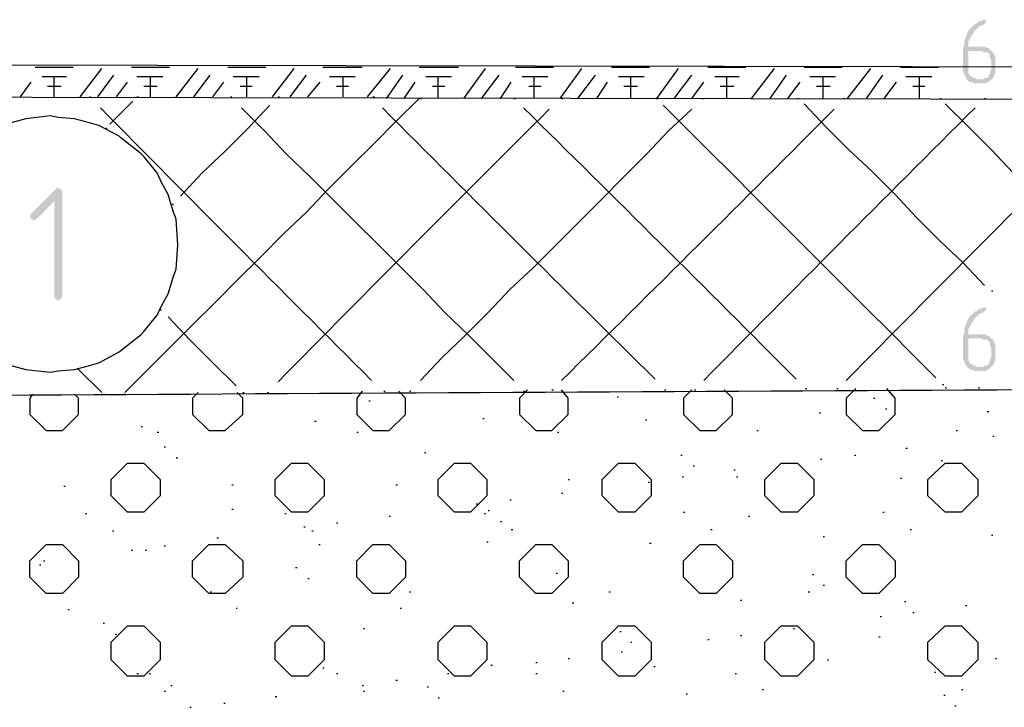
# Model space of a CAD drawing. Header units: millimetres. Extents: x -93479 to 1057970, y -66333 to 172656.
# Tile 53 of 256: x 153445 to 156520, y 50058 to 52205. Entities that reach past the tile are written whole.
import ezdxf

# ---------------------------------------------------------------- set-up
doc = ezdxf.new("R2010")
doc.units = ezdxf.units.MM
doc.layers.add('PDF _Геометрия', color=7, linetype='Continuous')
doc.layers.add('PDF _Сплошная заливка', color=7, linetype='Continuous')

# ---------------------------------------------------------------- blocks, each defined once
blk = doc.blocks.new('геология 1')
at = {"layer": 'PDF _Сплошная заливка', "transparency": 33554559}
for points in [[(12.2251, -9.4803), (12.2234, -9.4803), (12.2217, -9.482), (12.2184, -9.482), (12.2167, -9.4836), (12.2151, -9.4853), (12.2134, -9.4853), (12.2117, -9.487), (12.2101, -9.4886), (12.2084, -9.4903), (12.2067, -9.492), (12.2051, -9.4936), (12.2051, -9.4953), (12.2034, -9.497), (12.2034, -9.4986), (12.2017, -9.502), (12.2017, -9.5036), (12.2001, -9.5053), (12.2001, -9.512), (12.1984, -9.5153), (12.1984, -9.5436), (12.2001, -9.547), (12.2001, -9.5486), (12.2017, -9.5503), (12.2017, -9.552), (12.2034, -9.5536), (12.2151, -9.5536), (12.2134, -9.552), (12.2117, -9.552), (12.2101, -9.5503), (12.2084, -9.5503), (12.2067, -9.5486), (12.2051, -9.5453), (12.2051, -9.5186), (12.2334, -9.5186), (12.2317, -9.517), (12.2301, -9.5153), (12.2284, -9.5153), (12.2251, -9.5136), (12.2051, -9.5136), (12.2051, -9.507), (12.2067, -9.5053), (12.2067, -9.5036), (12.2084, -9.502), (12.2084, -9.5003), (12.2101, -9.4986), (12.2117, -9.497), (12.2117, -9.4953), (12.2134, -9.4936), (12.2151, -9.492), (12.2167, -9.4903), (12.2184, -9.4886), (12.2217, -9.487), (12.2234, -9.487), (12.2251, -9.4853), (12.2267, -9.4836), (12.2267, -9.4803)], [(12.2334, -9.5186), (12.2217, -9.5186), (12.2234, -9.5203), (12.2284, -9.5203), (12.2301, -9.522), (12.2317, -9.5236), (12.2317, -9.5286), (12.2334, -9.5303), (12.2334, -9.542), (12.2317, -9.5436), (12.2317, -9.547), (12.2301, -9.5486), (12.2301, -9.5503), (12.2284, -9.552), (12.2251, -9.552), (12.2234, -9.5536), (12.2034, -9.5536), (12.2051, -9.5553), (12.2067, -9.557), (12.2101, -9.557), (12.2117, -9.5586), (12.2267, -9.5586), (12.2284, -9.557), (12.2301, -9.557), (12.2317, -9.5553), (12.2334, -9.5536), (12.2351, -9.552), (12.2367, -9.5503), (12.2367, -9.5486), (12.2384, -9.547), (12.2384, -9.5253), (12.2367, -9.5236), (12.2367, -9.522), (12.2351, -9.5203)], [(11.0851, -9.687), (11.0834, -9.6886), (11.0534, -9.7186), (11.0517, -9.722), (11.0534, -9.7253), (11.0567, -9.727), (11.0601, -9.7253), (11.0817, -9.7036), (11.0917, -9.692), (11.0901, -9.6886)], [(11.0917, -9.692), (11.0817, -9.7036), (11.0817, -9.8203), (11.0834, -9.8236), (11.0867, -9.8253), (11.0901, -9.8236), (11.0917, -9.8203)], [(12.2251, -9.8336), (12.2234, -9.8336), (12.2217, -9.8353), (12.2184, -9.8353), (12.2167, -9.837), (12.2151, -9.8386), (12.2134, -9.8386), (12.2117, -9.8403), (12.2101, -9.842), (12.2084, -9.8436), (12.2067, -9.8453), (12.2051, -9.847), (12.2051, -9.8486), (12.2034, -9.8503), (12.2034, -9.852), (12.2017, -9.8553), (12.2017, -9.857), (12.2001, -9.8586), (12.2001, -9.8653), (12.1984, -9.8686), (12.1984, -9.897), (12.2001, -9.9003), (12.2001, -9.902), (12.2017, -9.9036), (12.2017, -9.9053), (12.2034, -9.907), (12.2151, -9.907), (12.2134, -9.9053), (12.2117, -9.9053), (12.2101, -9.9036), (12.2084, -9.9036), (12.2067, -9.902), (12.2051, -9.8986), (12.2051, -9.872), (12.2334, -9.872), (12.2317, -9.8703), (12.2301, -9.8686), (12.2284, -9.8686), (12.2251, -9.867), (12.2051, -9.867), (12.2051, -9.8603), (12.2067, -9.8586), (12.2067, -9.857), (12.2084, -9.8553), (12.2084, -9.8536), (12.2101, -9.852), (12.2117, -9.8503), (12.2117, -9.8486), (12.2134, -9.847), (12.2151, -9.8453), (12.2167, -9.8436), (12.2184, -9.842), (12.2217, -9.8403), (12.2234, -9.8403), (12.2251, -9.8386), (12.2267, -9.837), (12.2267, -9.8336)], [(12.2334, -9.872), (12.2217, -9.872), (12.2234, -9.8736), (12.2284, -9.8736), (12.2301, -9.8753), (12.2317, -9.877), (12.2317, -9.882), (12.2334, -9.8836), (12.2334, -9.8953), (12.2317, -9.897), (12.2317, -9.9003), (12.2301, -9.902), (12.2301, -9.9036), (12.2284, -9.9053), (12.2251, -9.9053), (12.2234, -9.907), (12.2034, -9.907), (12.2051, -9.9086), (12.2067, -9.9103), (12.2101, -9.9103), (12.2117, -9.912), (12.2267, -9.912), (12.2284, -9.9103), (12.2301, -9.9103), (12.2317, -9.9086), (12.2334, -9.907), (12.2351, -9.9053), (12.2367, -9.9036), (12.2367, -9.902), (12.2384, -9.9003), (12.2384, -9.8786), (12.2367, -9.877), (12.2367, -9.8753), (12.2351, -9.8736)]]:
    blk.add_hatch(color=7, dxfattribs=at).paths.add_polyline_path(points)
at = {"layer": 'PDF _Геометрия', "color": 7, "lineweight": 25}
for points in [[(1.0584, -10.097), (1.1434, -10.1053), (1.2334, -10.112), (1.3267, -10.117), (1.4234, -10.122), (1.5234, -10.1253), (1.6284, -10.1286), (1.8451, -10.1286, 0.016666), (3.5067, -9.8736), (3.6901, -9.8503), (3.8901, -9.8236), (4.1034, -9.7986), (4.3301, -9.772), (4.5667, -9.7453), (4.8134, -9.7203), (5.0684, -9.697), (5.3301, -9.677, -0.016439), (7.9617, -9.5303), (12.6001, -9.5386), (13.0317, -9.5386)], [(13.0317, -9.932, 0.001031), (7.9617, -9.9636), (8.0801, -9.9636), (8.0817, -9.9636), (8.0801, -9.9636), (8.0734, -10.0036), (8.0684, -10.042)]]:
    blk.add_lwpolyline(points, format="xyb", dxfattribs=at)
for points in [[(11.0584, -9.5386), (11.1051, -9.5386)], [(11.1134, -9.5753), (11.1401, -9.5403)], [(11.1767, -9.5386), (11.2234, -9.5386)], [(11.2317, -9.5753), (11.2584, -9.5403)], [(11.2951, -9.5386), (11.3417, -9.5386)], [(11.3501, -9.5753), (11.3767, -9.5403)], [(11.4117, -9.5386), (11.4601, -9.5386)], [(11.4667, -9.5753), (11.4951, -9.5403)], [(11.5301, -9.5386), (11.5784, -9.5386)], [(11.5851, -9.577), (11.6117, -9.5403)], [(11.6484, -9.5386), (11.6951, -9.5386)], [(11.7034, -9.577), (11.7301, -9.5403)], [(11.7667, -9.5386), (11.8134, -9.5386)], [(11.8484, -9.5403), (11.8217, -9.577), (11.8234, -9.577)], [(11.8851, -9.5386), (11.9317, -9.5386)], [(11.9384, -9.577), (11.9667, -9.5403)], [(12.0034, -9.5386), (12.0501, -9.5386)], [(12.0567, -9.577), (12.0851, -9.5403)], [(12.1217, -9.5386), (12.1684, -9.5386)], [(11.0401, -9.5753), (11.0534, -9.557)], [(11.0667, -9.5503), (11.0967, -9.5503)], [(11.0817, -9.5753), (11.0817, -9.5503)], [(11.1351, -9.5753), (11.1551, -9.5486)], [(11.1584, -9.5753), (11.1717, -9.557)], [(11.1834, -9.5503), (11.2151, -9.5503)], [(11.2001, -9.5753), (11.2001, -9.5503)], [(11.2534, -9.5753), (11.2734, -9.5486)], [(11.2767, -9.5753), (11.2901, -9.557)], [(11.3017, -9.5503), (11.3334, -9.5503)], [(11.3184, -9.5753), (11.3184, -9.5503)], [(11.3717, -9.5753), (11.3917, -9.5486)], [(11.3934, -9.5753), (11.4084, -9.557)], [(11.4201, -9.5503), (11.4517, -9.5503)], [(11.4367, -9.5753), (11.4367, -9.5503)], [(11.4901, -9.577), (11.5101, -9.5486)], [(11.5117, -9.577), (11.5251, -9.557)], [(11.5384, -9.5503), (11.5701, -9.5503)], [(11.5534, -9.577), (11.5534, -9.5503)], [(11.6067, -9.577), (11.6284, -9.5486)], [(11.6301, -9.577), (11.6434, -9.557)], [(11.6567, -9.5503), (11.6884, -9.5503)], [(11.6717, -9.577), (11.6717, -9.5503)], [(11.7251, -9.577), (11.7467, -9.5486)], [(11.7484, -9.577), (11.7617, -9.557)], [(11.7751, -9.5503), (11.8067, -9.5503)], [(11.7901, -9.577), (11.7901, -9.5503)], [(11.8434, -9.577), (11.8651, -9.5486)], [(11.8651, -9.577), (11.8801, -9.557)], [(11.8934, -9.5503), (11.9234, -9.5503)], [(11.9084, -9.577), (11.9084, -9.5503)], [(11.9617, -9.577), (11.9817, -9.5486)], [(11.9834, -9.577), (11.9984, -9.557)], [(12.0101, -9.5503), (12.0417, -9.5503)], [(12.0267, -9.577), (12.0267, -9.5503)], [(12.0801, -9.577), (12.1001, -9.5486)], [(12.1017, -9.577), (12.1167, -9.557)], [(12.1284, -9.5503), (12.1601, -9.5503)], [(12.1451, -9.577), (12.1451, -9.5503)], [(12.6017, -9.5786), (12.6001, -9.5786), (7.9617, -9.5703), (8.0801, -9.5703)], [(11.0734, -9.562), (11.0901, -9.562)], [(11.1917, -9.562), (11.2084, -9.562)], [(11.3101, -9.562), (11.3251, -9.562)], [(11.4284, -9.562), (11.4434, -9.562)], [(11.5467, -9.562), (11.5617, -9.562)], [(11.6651, -9.562), (11.6801, -9.562)], [(11.7817, -9.562), (11.7984, -9.562)], [(11.9001, -9.562), (11.9167, -9.562)], [(12.0184, -9.562), (12.0351, -9.562)], [(12.1367, -9.562), (12.1517, -9.562)], [(11.1251, -9.5753), (11.1267, -9.5753)], [(11.1501, -9.6086), (11.1784, -9.5803)], [(11.1684, -9.9386), (11.1967, -9.9103), (11.2234, -9.8836), (11.2517, -9.8553), (11.2801, -9.827), (11.3067, -9.8003), (11.3351, -9.772), (11.3634, -9.7436), (11.3917, -9.717), (11.4184, -9.6886), (11.4467, -9.6603), (11.4751, -9.632), (11.5017, -9.6053), (11.5301, -9.577)], [(11.1834, -9.5753), (11.1851, -9.5753)], [(11.2984, -9.5753), (11.3001, -9.5753)], [(11.3567, -9.5753), (11.3584, -9.5753)], [(11.4734, -9.5753), (11.4751, -9.5753)], [(11.5317, -9.577), (11.5334, -9.577)], [(11.6467, -9.577), (11.6484, -9.577)], [(11.7051, -9.577), (11.7067, -9.577)], [(11.8784, -9.577), (11.8801, -9.577)], [(11.9951, -9.577), (11.9967, -9.577)], [(12.0517, -9.577), (12.0534, -9.577)], [(12.1701, -9.577), (12.1717, -9.577)], [(12.2251, -9.577), (12.2267, -9.577)], [(11.2367, -9.697), (11.2634, -9.6686), (11.2917, -9.642), (11.3201, -9.6136), (11.3467, -9.5853)], [(11.6467, -9.9236), (11.6184, -9.8953), (11.5901, -9.867), (11.5617, -9.8403), (11.5351, -9.812), (11.5067, -9.7836), (11.4784, -9.7553), (11.4517, -9.7286), (11.4234, -9.7003), (11.3951, -9.672), (11.3667, -9.6453), (11.3401, -9.617), (11.3117, -9.5886)], [(11.5317, -9.9236), (11.5584, -9.8953), (11.5867, -9.8686), (11.6151, -9.8403), (11.6417, -9.812), (11.6701, -9.7853), (11.6984, -9.757), (11.7267, -9.7286), (11.7534, -9.702), (11.7817, -9.6736), (11.8101, -9.6453), (11.8367, -9.617), (11.8651, -9.5903)], [(12.1651, -9.9203), (12.1367, -9.892), (12.1084, -9.8636), (12.0817, -9.837), (12.0534, -9.8086), (12.0251, -9.7803), (11.9984, -9.7536), (11.9701, -9.7253), (11.9417, -9.697), (11.9151, -9.6703), (11.8867, -9.642), (11.8584, -9.6136), (11.8301, -9.5853)], [(12.2251, -9.807), (12.1984, -9.7786), (12.1701, -9.752), (12.1417, -9.7236), (12.1151, -9.6953), (12.0867, -9.667), (12.0584, -9.6403), (12.0301, -9.612), (12.0034, -9.5836)], [(12.4001, -9.807), (12.3717, -9.7786), (12.3434, -9.752), (12.3167, -9.7236), (12.2884, -9.6953), (12.2601, -9.6686), (12.2334, -9.6403), (12.2051, -9.612), (12.1767, -9.5836)], [(11.0167, -9.902), (11.0467, -9.9103), (11.0767, -9.9136), (11.0867, -9.912), (11.1067, -9.9103), (11.1251, -9.9053), (11.1367, -9.902), (11.1617, -9.8886), (11.1634, -9.887), (11.1884, -9.867), (11.1917, -9.8636), (11.2084, -9.8436), (11.2134, -9.832), (11.2217, -9.817), (11.2284, -9.7953), (11.2317, -9.787), (11.2334, -9.757), (11.2317, -9.7253), (11.2284, -9.717), (11.2217, -9.6953), (11.2134, -9.6803), (11.2084, -9.6686), (11.1917, -9.6486), (11.1884, -9.6453), (11.1634, -9.6253), (11.1617, -9.6236), (11.1367, -9.6103), (11.1251, -9.607), (11.1067, -9.602), (11.0867, -9.6003), (11.0767, -9.5986), (11.0467, -9.602), (11.0167, -9.6103)], [(11.1451, -9.6136), (11.1467, -9.6136)], [(11.2267, -9.707), (11.2284, -9.707)], [(12.2334, -9.8136), (12.2351, -9.8136)], [(11.2117, -9.837), (11.2134, -9.837)], [(11.3051, -9.9303), (11.2767, -9.902), (11.2484, -9.8736), (11.2217, -9.8453)], [(11.1401, -9.9386), (11.1117, -9.9103), (11.1101, -9.9103)], [(12.0051, -9.9336), (12.0067, -9.9336)], [(12.0434, -9.9336), (12.0451, -9.9336)], [(12.0667, -9.9336), (12.0551, -9.9453), (12.0551, -9.9653), (12.0751, -9.9853), (12.0951, -9.9853), (12.1151, -9.9653), (12.1151, -9.9453), (12.1051, -9.9336)], [(12.1734, -9.9286), (12.1751, -9.9286)], [(12.1784, -9.9336), (12.1767, -9.932)], [(12.2184, -9.9336), (12.2184, -9.932)], [(11.0551, -9.9403), (11.0517, -9.9453), (11.0517, -9.9653), (11.0717, -9.9853), (11.0917, -9.9853), (11.1117, -9.9653), (11.1117, -9.9453), (11.1067, -9.9403)], [(11.1417, -9.9403), (11.1434, -9.9403)], [(11.1667, -9.9403), (11.1684, -9.9403)], [(11.2584, -9.9386), (11.2517, -9.9453), (11.2517, -9.9653), (11.2717, -9.9853), (11.2917, -9.9853), (11.3134, -9.9653), (11.3134, -9.9453), (11.3067, -9.9386)], [(11.3134, -9.9386), (11.3151, -9.9386)], [(11.3434, -9.9386), (11.3451, -9.9386)], [(11.4601, -9.937), (11.4534, -9.9453), (11.4534, -9.9653), (11.4734, -9.9853), (11.4934, -9.9853), (11.5134, -9.9653), (11.5134, -9.9453), (11.5051, -9.937)], [(11.4867, -9.937), (11.4884, -9.937)], [(11.5184, -9.937), (11.5201, -9.937)], [(11.6634, -9.9353), (11.6534, -9.9453), (11.6534, -9.9653), (11.6734, -9.9853), (11.6934, -9.9853), (11.7134, -9.9653), (11.7134, -9.9453), (11.7051, -9.9353)], [(11.6584, -9.937), (11.6601, -9.937)], [(11.6934, -9.9353), (11.6951, -9.9353)], [(11.7734, -9.9436), (11.7751, -9.9436)], [(11.8317, -9.9353), (11.8334, -9.9353)], [(11.8651, -9.9353), (11.8551, -9.9453), (11.8551, -9.9653), (11.8751, -9.9853), (11.8951, -9.9853), (11.9151, -9.9653), (11.9151, -9.9453), (11.9051, -9.9353)], [(11.8684, -9.9353), (11.8701, -9.9353)], [(12.0884, -9.9453), (12.0901, -9.9453)], [(11.4684, -9.9486), (11.4701, -9.9486)], [(11.6084, -9.9703), (11.6101, -9.9703)], [(12.0217, -9.9636), (12.0234, -9.9636)], [(12.1034, -9.9586), (12.1051, -9.9586)], [(12.2284, -9.962), (12.2301, -9.962)], [(11.1884, -9.9803), (11.1901, -9.9803)], [(11.4017, -9.9736), (11.4034, -9.9736)], [(11.8084, -9.972), (11.8101, -9.972)], [(11.2084, -9.987), (11.2101, -9.987)], [(11.4534, -9.987), (11.4551, -9.987)], [(11.7001, -9.987), (11.7017, -9.987)], [(11.9451, -9.9853), (11.9467, -9.9853)], [(12.1901, -9.9853), (12.1917, -9.9853)], [(12.2351, -9.992), (12.2367, -9.992)], [(11.2167, -10.0053), (11.2184, -10.0053)], [(11.2317, -10.0186), (11.2334, -10.0186)], [(11.5367, -10.012), (11.5384, -10.012)], [(11.8517, -10.0153), (11.8534, -10.0153)], [(12.0651, -10.0153), (12.0667, -10.0153)], [(12.1284, -10.007), (12.1301, -10.007)], [(11.8667, -10.0286), (11.8684, -10.0286)], [(12.0234, -10.0203), (12.0251, -10.0203)], [(12.1717, -10.022), (12.1734, -10.022)], [(11.8534, -10.042), (11.8551, -10.042)], [(11.9167, -10.0336), (11.9184, -10.0336)], [(11.9201, -10.042), (11.9217, -10.042)], [(11.0934, -10.0536), (11.0951, -10.0536)], [(11.3001, -10.052), (11.3017, -10.052)], [(11.5017, -10.052), (11.5034, -10.052)], [(11.7134, -10.0453), (11.7151, -10.0453)], [(11.8117, -10.0486), (11.8134, -10.0486)], [(12.1217, -10.0436), (12.1234, -10.0436)], [(11.7051, -10.062), (11.7067, -10.062)], [(11.6001, -10.0753), (11.6017, -10.0753)], [(11.6417, -10.0703), (11.6434, -10.0703)], [(11.1201, -10.087), (11.1217, -10.087)], [(11.3001, -10.082), (11.3017, -10.082)], [(11.3651, -10.087), (11.3667, -10.087)], [(11.4934, -10.0903), (11.4951, -10.0903)], [(11.6101, -10.087), (11.6117, -10.087)], [(11.6151, -10.0836), (11.6167, -10.0836)], [(11.8551, -10.0853), (11.8567, -10.0853)], [(11.9351, -10.0903), (11.9367, -10.0903)], [(12.1001, -10.0853), (12.1017, -10.0853)], [(11.4284, -10.0986), (11.4301, -10.0986)], [(11.6301, -10.097), (11.6317, -10.097)], [(11.1534, -10.1086), (11.1551, -10.1086)], [(11.3884, -10.1036), (11.3901, -10.1036)], [(11.3984, -10.1086), (11.4001, -10.1086)], [(11.6434, -10.107), (11.6451, -10.107)], [(11.8884, -10.107), (11.8901, -10.107)], [(12.0267, -10.1153), (12.0284, -10.1153)], [(12.1334, -10.107), (12.1351, -10.107)], [(12.2334, -10.1136), (12.2351, -10.1136)], [(11.2167, -10.127), (11.2184, -10.127)], [(11.2817, -10.117), (11.2834, -10.117)], [(11.4067, -10.1253), (11.4084, -10.1253)], [(11.6134, -10.122), (11.6151, -10.122)], [(11.8134, -10.1236), (11.8151, -10.1236)], [(11.1767, -10.132), (11.1784, -10.132)], [(11.1934, -10.132), (11.1951, -10.132)], [(11.0634, -10.1503), (11.0651, -10.1503)], [(11.0684, -10.1453), (11.0701, -10.1453)], [(11.3784, -10.1536), (11.3801, -10.1536)], [(11.6984, -10.1603), (11.7001, -10.1603)], [(12.0134, -10.162), (12.0151, -10.162)], [(11.3934, -10.167), (11.3951, -10.167)], [(12.0267, -10.1753), (12.0284, -10.1753)], [(11.2734, -10.1836), (11.2751, -10.1836)], [(11.5184, -10.1836), (11.5201, -10.1836)], [(11.7634, -10.1836), (11.7651, -10.1836)], [(12.0084, -10.1836), (12.0101, -10.1836)], [(11.7184, -10.197), (11.7201, -10.197)], [(11.9251, -10.1936), (11.9267, -10.1936)], [(12.1267, -10.1953), (12.1284, -10.1953)], [(12.2017, -10.2003), (12.2034, -10.2003)], [(11.0984, -10.2053), (11.1001, -10.2053)], [(11.3051, -10.2036), (11.3067, -10.2036)], [(11.5067, -10.2036), (11.5084, -10.2036)], [(12.1367, -10.2086), (12.1384, -10.2086)], [(11.1417, -10.222), (11.1434, -10.222)], [(12.0967, -10.2136), (12.0984, -10.2136)], [(11.1567, -10.2353), (11.1584, -10.2353)], [(11.4617, -10.2286), (11.4634, -10.2286)], [(11.7767, -10.232), (11.7784, -10.232)], [(11.9901, -10.2286), (11.9917, -10.2286)], [(11.7901, -10.2453), (11.7917, -10.2453)], [(11.8851, -10.242), (11.8867, -10.242)], [(11.9251, -10.237), (11.9267, -10.237)], [(12.0951, -10.2386), (12.0967, -10.2386)], [(11.7784, -10.257), (11.7801, -10.257)], [(11.6734, -10.2703), (11.6751, -10.2703)], [(11.7134, -10.2653), (11.7151, -10.2653)], [(12.0317, -10.267), (12.0334, -10.267)], [(12.2384, -10.2653), (12.2401, -10.2653)], [(11.1834, -10.2836), (11.1851, -10.2836)], [(11.1984, -10.2836), (11.2001, -10.2836)], [(11.4117, -10.277), (11.4134, -10.277)], [(11.4284, -10.2836), (11.4301, -10.2836)], [(11.5651, -10.2836), (11.5667, -10.2836)], [(11.6184, -10.2736), (11.6201, -10.2736)], [(11.6734, -10.2836), (11.6751, -10.2836)], [(11.8184, -10.2753), (11.8201, -10.2753)], [(11.9184, -10.2836), (11.9201, -10.2836)], [(12.1634, -10.282), (12.1651, -10.282)], [(11.5017, -10.292), (11.5034, -10.292)], [(11.2167, -10.3053), (11.2184, -10.3053)], [(11.2251, -10.2986), (11.2267, -10.2986)], [(11.4601, -10.2986), (11.4617, -10.2986)], [(11.4617, -10.3053), (11.4634, -10.3053)], [(11.5401, -10.3003), (11.5417, -10.3003)], [(11.7067, -10.3053), (11.7084, -10.3053)], [(11.8584, -10.3086), (11.8601, -10.3086)], [(11.9517, -10.3036), (11.9534, -10.3036)], [(12.1967, -10.3036), (12.1984, -10.3036)], [(11.2901, -10.3203), (11.2917, -10.3203)], [(11.3534, -10.312), (11.3551, -10.312)], [(11.5534, -10.3136), (11.5551, -10.3136)], [(12.1751, -10.3103), (12.1767, -10.3103)], [(11.2484, -10.3253), (11.2501, -10.3253)], [(12.1884, -10.3236), (12.1901, -10.3236)]]:
    blk.add_lwpolyline(points, dxfattribs=at)
for points in [[(11.1517, -10.0653), (11.1517, -10.0453), (11.1717, -10.0253), (11.1917, -10.0253), (11.2117, -10.0453), (11.2117, -10.0653), (11.1917, -10.0853), (11.1717, -10.0853)], [(11.3534, -10.0653), (11.3534, -10.0453), (11.3734, -10.0253), (11.3934, -10.0253), (11.4134, -10.0453), (11.4134, -10.0653), (11.3934, -10.0853), (11.3734, -10.0853)], [(11.5534, -10.0653), (11.5534, -10.0453), (11.5734, -10.0253), (11.5934, -10.0253), (11.6134, -10.0453), (11.6134, -10.0653), (11.5934, -10.0853), (11.5734, -10.0853)], [(11.7551, -10.0653), (11.7551, -10.0453), (11.7751, -10.0253), (11.7951, -10.0253), (11.8151, -10.0453), (11.8151, -10.0653), (11.7951, -10.0853), (11.7751, -10.0853)], [(11.9551, -10.0653), (11.9551, -10.0453), (11.9751, -10.0253), (11.9951, -10.0253), (12.0151, -10.0453), (12.0151, -10.0653), (11.9951, -10.0853), (11.9751, -10.0853)], [(12.1551, -10.0653), (12.1551, -10.0453), (12.1767, -10.0253), (12.1967, -10.0253), (12.2167, -10.0453), (12.2167, -10.0653), (12.1967, -10.0853), (12.1767, -10.0853)], [(11.0517, -10.1653), (11.0517, -10.1453), (11.0717, -10.1253), (11.0917, -10.1253), (11.1117, -10.1453), (11.1117, -10.1653), (11.0917, -10.1853), (11.0717, -10.1853)], [(11.2517, -10.1653), (11.2517, -10.1453), (11.2717, -10.1253), (11.2917, -10.1253), (11.3134, -10.1453), (11.3134, -10.1653), (11.2917, -10.1853), (11.2717, -10.1853)], [(11.4534, -10.1653), (11.4534, -10.1453), (11.4734, -10.1253), (11.4934, -10.1253), (11.5134, -10.1453), (11.5134, -10.1653), (11.4934, -10.1853), (11.4734, -10.1853)], [(11.6534, -10.1653), (11.6534, -10.1453), (11.6734, -10.1253), (11.6934, -10.1253), (11.7134, -10.1453), (11.7134, -10.1653), (11.6934, -10.1853), (11.6734, -10.1853)], [(11.8551, -10.1653), (11.8551, -10.1453), (11.8751, -10.1253), (11.8951, -10.1253), (11.9151, -10.1453), (11.9151, -10.1653), (11.8951, -10.1853), (11.8751, -10.1853)], [(12.0551, -10.1653), (12.0551, -10.1453), (12.0751, -10.1253), (12.0951, -10.1253), (12.1151, -10.1453), (12.1151, -10.1653), (12.0951, -10.1853), (12.0751, -10.1853)], [(11.1517, -10.267), (11.1517, -10.2453), (11.1717, -10.2253), (11.1917, -10.2253), (11.2117, -10.2453), (11.2117, -10.267), (11.1917, -10.287), (11.1717, -10.287)], [(11.3534, -10.267), (11.3534, -10.2453), (11.3734, -10.2253), (11.3934, -10.2253), (11.4134, -10.2453), (11.4134, -10.267), (11.3934, -10.287), (11.3734, -10.287)], [(11.5534, -10.267), (11.5534, -10.2453), (11.5734, -10.2253), (11.5934, -10.2253), (11.6134, -10.2453), (11.6134, -10.267), (11.5934, -10.287), (11.5734, -10.287)], [(11.7551, -10.267), (11.7551, -10.2453), (11.7751, -10.2253), (11.7951, -10.2253), (11.8151, -10.2453), (11.8151, -10.267), (11.7951, -10.287), (11.7751, -10.287)], [(11.9551, -10.267), (11.9551, -10.2453), (11.9751, -10.2253), (11.9951, -10.2253), (12.0151, -10.2453), (12.0151, -10.267), (11.9951, -10.287), (11.9751, -10.287)], [(12.1551, -10.267), (12.1551, -10.2453), (12.1767, -10.2253), (12.1967, -10.2253), (12.2167, -10.2453), (12.2167, -10.267), (12.1967, -10.287), (12.1767, -10.287)]]:
    blk.add_lwpolyline(points, close=True, dxfattribs=at)
for centre, start, end in [((44.9726, 23.7439), 224.57207, 225.14217), ((45.1909, -43.2578), 134.85783, 135.42793), ((45.1526, 23.9122), 224.85783, 225.42793), ((-21.6741, -43.4228), 44.85783, 45.42793), ((-21.6274, 23.9105), 314.57207, 315.14217), ((45.7142, -43.2561), 134.85783, 135.42793), ((45.8892, -43.2561), 134.85783, 135.42793)]:
    blk.add_arc(centre, 47.4953, start, end, dxfattribs=at)

msp = doc.modelspace()

# ---------------------------------------------------------------- block references
at = {"color": 7, "xscale": 2541.29606099, "yscale": 2541.29606099, "zscale": 2541.29606099}
msp.add_blockref('геология 1', (125390.7, 76297.3), dxfattribs=at)

doc.saveas('drawing.dxf')
